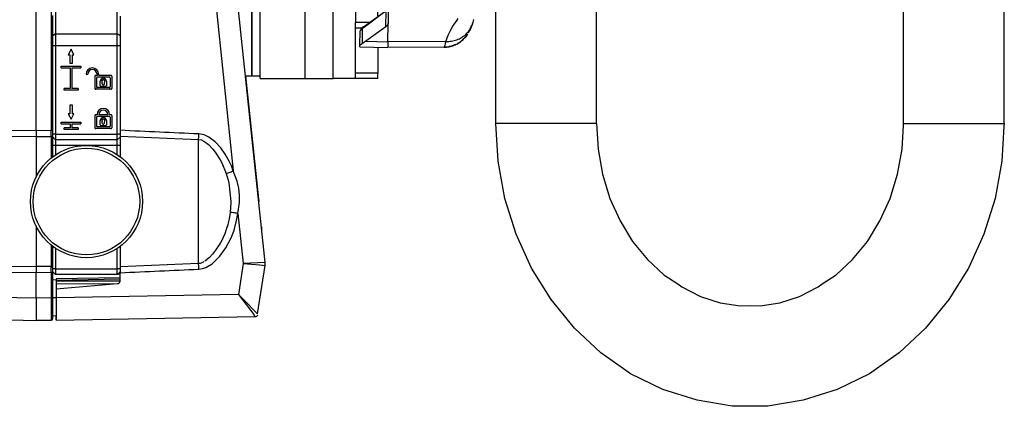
# Model space of a CAD drawing. Header units: millimetres. Extents: x -789 to 806, y 40 to 243.
# Tile 23 of 27: x 630 to 806, y 40 to 109. Entities that reach past the tile are written whole.
import ezdxf

# ---------------------------------------------------------------- set-up
doc = ezdxf.new("R2010")
doc.units = ezdxf.units.MM

# ---------------------------------------------------------------- blocks, each defined once
blk = doc.blocks.new('Abdeckung-1__10', base_point=(618.44, 55.22))
at = {"color": 7, "linetype": 'Continuous'}
blk.add_line((635.58, 55.27), (632.87, 55.22), dxfattribs=at)
blk.add_arc((635.57, 55.57), 0.3, 271, 0, dxfattribs=at)
blk = doc.blocks.new('Griff-1__13', base_point=(636.47, 55.29))
at = {"color": 7, "linetype": 'Continuous'}
for p, q in [((670.23, 98.82), (672.36, 78.57)), ((672.36, 78.57), (672.6, 76.36)), ((673.06, 71.89), (673.11, 71.47)), ((673.11, 71.47), (673.13, 71.32)), ((636.47, 55.81), (636.47, 56.09)), ((636.47, 55.29), (636.47, 55.81))]:
    blk.add_line(p, q, dxfattribs=at)
blk = doc.blocks.new('Abdeckung-2__14', base_point=(616.12, 55.22))
at = {"color": 1, "linetype": 'Continuous'}
for p, q in [((632.87, 89.03), (632.87, 119.35)), ((635.58, 119.35), (635.58, 89.05)), ((632.87, 89.03), (622.8, 89.1)), ((622.8, 88.08), (632.87, 88.01)), ((635.58, 89.05), (632.87, 89.03)), ((632.87, 89.03), (632.87, 88.01)), ((632.87, 88.01), (635.58, 88.03)), ((632.87, 88.01), (632.87, 81.21)), ((635.87, 89.05), (635.58, 89.05)), ((635.58, 88.03), (635.58, 85.63)), ((635.58, 85.63), (635.58, 84.16)), ((632.87, 81.21), (632.87, 80.74)), ((632.87, 72.11), (632.87, 71.64)), ((632.87, 71.64), (632.87, 64.84)), ((635.58, 68.6), (635.58, 64.82)), ((632.87, 64.84), (622.8, 64.77)), ((622.8, 63.75), (632.87, 63.82)), ((635.58, 64.82), (632.87, 64.84)), ((632.87, 64.84), (632.87, 63.82)), ((632.87, 59.22), (632.87, 63.82)), ((632.87, 63.82), (635.58, 63.8)), ((635.87, 63.8), (635.58, 63.8)), ((635.58, 63.8), (635.58, 59.27)), ((632.87, 59.22), (622.8, 59.4)), ((635.58, 59.27), (632.87, 59.22)), ((635.87, 59.27), (635.58, 59.27)), ((635.58, 59.27), (635.58, 55.43)), ((636.47, 59.29), (635.87, 59.27)), ((635.58, 55.43), (635.58, 55.27))]:
    blk.add_line(p, q, dxfattribs=at)
at = {"color": 7, "linetype": 'Continuous'}
for p, q in [((635.87, 89.05), (635.87, 109.56)), ((635.86, 88.15), (635.87, 89.05)), ((635.87, 87.92), (635.86, 88.15)), ((635.87, 86.41), (635.87, 87.92)), ((635.87, 84.4), (635.87, 86.41)), ((635.87, 64.62), (635.87, 68.46)), ((635.87, 63.8), (635.87, 64.62)), ((635.87, 59.27), (635.87, 63.8)), ((635.87, 63.8), (636.08, 63.72)), ((647.47, 63.52), (647.87, 63.52)), ((636.47, 62.43), (635.87, 62.48)), ((632.87, 59.22), (632.87, 55.22)), ((635.87, 55.57), (635.87, 59.27)), ((622.79, 55.5), (632.87, 55.22)), ((632.87, 55.22), (635.58, 55.27)), ((635.87, 56.06), (636.47, 56.12))]:
    blk.add_line(p, q, dxfattribs=at)
blk.add_arc((635.57, 55.57), 0.3, 271, 0, dxfattribs=at)
at = {"color": 1, "linetype": 'Continuous'}
for points in [[(635.58, 88.03), (635.58, 88.25), (635.58, 88.5), (635.58, 88.77), (635.58, 89.05)], [(635.58, 88.03), (635.65, 88.04), (635.72, 88.05), (635.79, 88.1), (635.86, 88.15)], [(635.87, 64.62), (635.86, 64.63), (635.8, 64.71), (635.71, 64.79), (635.58, 64.82)], [(635.58, 63.8), (635.58, 64.08), (635.58, 64.35), (635.58, 64.6), (635.58, 64.82)]]:
    blk.add_spline(points, degree=3, dxfattribs=at)
blk = doc.blocks.new('Griff-2__15', base_point=(619.15, 55.29))
at = {"color": 1, "linetype": 'Continuous'}
for p, q in [((664.12, 119.35), (668.06, 81.88)), ((647.87, 88.09), (661.87, 87.49)), ((662.85, 88.3), (661.91, 88.47)), ((663.71, 87.9), (662.85, 88.3)), ((664.84, 87.04), (663.71, 87.9)), ((661.87, 65.36), (661.87, 87.49)), ((661.87, 87.49), (662.37, 87.39)), ((662.37, 87.39), (662.82, 87.18)), ((662.82, 87.18), (662.99, 87.07)), ((662.99, 87.07), (663.64, 86.56)), ((663.64, 86.56), (664.41, 85.76)), ((665.81, 86), (664.84, 87.04)), ((664.41, 85.76), (664.82, 85.24)), ((664.82, 85.24), (664.97, 85.03)), ((664.97, 85.03), (665.73, 83.84)), ((666.63, 84.84), (665.81, 86)), ((667.32, 83.61), (666.63, 84.84)), ((665.73, 83.84), (666.01, 83.3)), ((666.01, 83.3), (666.8, 81.43)), ((667.72, 82.76), (667.32, 83.61)), ((668.06, 81.88), (667.72, 82.76)), ((666.8, 81.43), (667.15, 80.23)), ((668.77, 80.07), (668.06, 81.88)), ((667.15, 80.23), (667.27, 79.73)), ((667.27, 79.73), (667.62, 76.42)), ((669.05, 78.82), (668.77, 80.07)), ((669.19, 77.53), (669.05, 78.82)), ((669.17, 76.23), (669.19, 77.53)), ((667.62, 76.24), (667.51, 74.49)), ((667.62, 76.42), (667.62, 76.24)), ((668.86, 74.32), (669.17, 76.23)), ((667.51, 74.49), (667.33, 73.37)), ((668.64, 73.04), (668.86, 74.32)), ((668.86, 74.32), (669.8, 65.37)), ((667.07, 72.27), (666.86, 71.59)), ((667.16, 72.62), (667.07, 72.27)), ((667.33, 73.37), (667.16, 72.62)), ((668.33, 71.79), (668.64, 73.04)), ((666.52, 70.67), (665.81, 69.15)), ((666.86, 71.59), (666.52, 70.67)), ((667.67, 69.98), (668.13, 71.16)), ((668.13, 71.16), (668.33, 71.79)), ((665.56, 68.72), (664.9, 67.73)), ((665.73, 69.02), (665.56, 68.72)), ((665.81, 69.15), (665.73, 69.02)), ((666.75, 68.2), (667.67, 69.98)), ((664.36, 67.04), (663.8, 66.44)), ((664.9, 67.73), (664.36, 67.04)), ((665.67, 66.69), (666.75, 68.2)), ((661.87, 65.36), (647.87, 64.76)), ((662.16, 65.4), (661.87, 65.36)), ((662.43, 65.48), (662.16, 65.4)), ((662.83, 65.67), (662.43, 65.48)), ((663.8, 66.44), (663, 65.78)), ((663.17, 64.68), (664.28, 65.34)), ((664.28, 65.34), (665.67, 66.69)), ((669.8, 65.37), (668.99, 59.85)), ((673.73, 65.54), (669.8, 65.37)), ((669.8, 65.37), (672.79, 65.12)), ((672.79, 65.12), (673.72, 65.04)), ((661.91, 64.38), (662.56, 64.47)), ((662.56, 64.47), (663.17, 64.68)), ((636.47, 62.44), (647.87, 62.64)), ((636.47, 62.3), (647.87, 62.3)), ((647.87, 62.3), (647.87, 62.64)), ((668.99, 59.85), (636.47, 59.29)), ((668.99, 59.85), (671.1, 57.09)), ((670.32, 58.53), (668.99, 59.85)), ((671.87, 56.95), (670.32, 58.53)), ((671.1, 57.09), (671.7, 56.28)), ((671.7, 56.28), (671.8, 56.14)), ((672.19, 56.62), (671.87, 56.95)), ((672.38, 56.42), (672.19, 56.62)), ((671.8, 56.14), (671.96, 55.91))]:
    blk.add_line(p, q, dxfattribs=at)
at = {"color": 7, "linetype": 'Continuous'}
for p, q in [((673.73, 65.54), (668.08, 119.35)), ((672.38, 56.42), (673.72, 65.04)), ((647.87, 63.96), (647.87, 63.74)), ((647.87, 62.64), (647.87, 63.74)), ((647.87, 62.84), (636.47, 62.64)), ((636.47, 62.64), (636.47, 62.44)), ((636.47, 62.44), (636.47, 62.3)), ((636.47, 62.3), (636.47, 61.77)), ((636.47, 61.77), (647.42, 61.8)), ((636.47, 60.84), (647.42, 61.8)), ((636.47, 61.77), (636.47, 60.84)), ((636.47, 60.84), (636.47, 59.29)), ((636.47, 59.29), (636.47, 55.29)), ((636.47, 55.29), (671.96, 55.91))]:
    blk.add_line(p, q, dxfattribs=at)
blk.add_arc((671.96, 56.41), 0.5, 271.0113, 337.5535, dxfattribs=at)
at = {"color": 1, "linetype": 'Continuous'}
for points in [[(661.91, 88.47), (654.89, 88.79), (647.87, 89.11)], [(661.87, 87.49), (661.88, 87.7), (661.89, 87.94), (661.9, 88.2), (661.91, 88.47)], [(666.8, 81.43), (666.98, 81.5), (667.33, 81.62), (667.68, 81.74), (668.06, 81.88)], [(668.86, 74.32), (668.45, 74.37), (668.07, 74.42), (667.7, 74.47), (667.51, 74.49)], [(661.91, 64.38), (661.9, 64.65), (661.89, 64.91), (661.88, 65.15), (661.87, 65.36)], [(647.87, 63.74), (654.89, 64.06), (661.91, 64.38)], [(647.42, 61.8), (647.51, 61.82), (647.65, 61.88), (647.72, 61.93), (647.79, 62.03), (647.85, 62.2), (647.87, 62.3)], [(671.96, 55.91), (672.07, 55.93), (672.24, 55.99), (672.32, 56.06), (672.42, 56.22)]]:
    blk.add_spline(points, degree=3, dxfattribs=at)
at = {"color": 7, "linetype": 'Continuous'}
blk.add_spline([(673.72, 65.04), (673.74, 65.29), (673.73, 65.54)], degree=3, dxfattribs=at)
blk = doc.blocks.new('Kappe', base_point=(690.63, 103.84))
at = {"color": 7, "linetype": 'Continuous'}
for p, q in [((695.73, 114.28), (695.67, 108.14)), ((691.29, 107.55), (695.48, 110.56)), ((690.89, 107.23), (690.8, 107.1)), ((691.29, 107.55), (690.89, 107.23)), ((695.29, 107.55), (691.68, 104.97)), ((695.57, 107.83), (695.29, 107.55)), ((695.67, 108.14), (695.57, 107.83)), ((710.39, 107.21), (710.22, 106.88)), ((710.49, 107.47), (710.39, 107.21)), ((710.71, 108.07), (710.49, 107.47)), ((710.71, 108.07), (710.86, 108.41)), ((710.86, 108.41), (710.92, 108.63)), ((710.92, 108.63), (710.96, 108.87)), ((690.64, 104.2), (690.67, 106.85)), ((690.8, 107.1), (690.67, 106.85)), ((709.34, 105.6), (709.08, 105.34)), ((709.75, 106.1), (709.34, 105.6)), ((709.88, 106.27), (709.75, 106.1)), ((710.22, 106.88), (709.98, 106.43)), ((690.63, 103.97), (690.64, 104.2)), ((690.63, 103.97), (695.63, 103.84)), ((690.74, 104.37), (690.64, 104.2)), ((691.02, 104.55), (690.74, 104.37)), ((691.35, 104.75), (691.02, 104.55)), ((691.68, 104.97), (691.35, 104.75)), ((705.67, 103.92), (695.63, 103.84)), ((706.27, 103.93), (705.67, 103.92)), ((706.58, 104.03), (706.27, 103.93)), ((706.86, 104.04), (706.58, 104.03)), ((707.51, 104.32), (706.86, 104.04)), ((707.98, 104.47), (707.51, 104.32)), ((708.08, 104.6), (707.98, 104.47)), ((708.49, 104.78), (708.08, 104.6)), ((708.94, 105.18), (708.49, 104.78)), ((709.08, 105.34), (708.94, 105.18))]:
    blk.add_line(p, q, dxfattribs=at)
at = {"color": 1, "linetype": 'Continuous'}
for p, q in [((695.32, 110.4), (691.24, 107.33)), ((695.29, 107.55), (695.32, 110.4)), ((707.98, 108.75), (708.18, 109.02)), ((691.04, 107.19), (690.67, 106.85)), ((691.04, 107.19), (691.02, 104.55)), ((691.24, 107.33), (691.04, 107.19)), ((695.64, 104.87), (695.67, 108.14)), ((706.93, 107.13), (707.25, 107.68)), ((707.25, 107.68), (707.98, 108.75)), ((705.99, 104.94), (706.4, 106.04)), ((706.4, 106.04), (706.52, 106.32)), ((706.52, 106.32), (706.93, 107.13)), ((691.68, 104.97), (695.64, 104.87)), ((695.64, 104.87), (695.63, 103.84)), ((705.99, 104.94), (695.64, 104.87)), ((705.67, 103.92), (705.85, 104.31)), ((705.85, 104.31), (705.89, 104.5)), ((705.89, 104.5), (705.99, 104.94))]:
    blk.add_line(p, q, dxfattribs=at)
for points in [[(691.1, 107.41), (691.09, 107.39), (691.07, 107.3), (691.04, 107.2), (691.04, 107.19)], [(691.29, 107.55), (691.29, 107.53), (691.27, 107.44), (691.24, 107.35), (691.24, 107.33)], [(705.99, 104.94), (706.99, 105), (707.95, 105.25), (708.82, 105.67), (709.58, 106.25), (710.18, 106.97), (710.62, 107.79)]]:
    blk.add_spline(points, degree=3, dxfattribs=at)
at = {"color": 7, "linetype": 'Continuous'}
blk.add_spline([(705.67, 103.92), (706.56, 104.01), (707.42, 104.26), (708.22, 104.65), (708.94, 105.18)], degree=3, dxfattribs=at)
blk = doc.blocks.new('Griff-links', base_point=(714.87, 39.94))
at = {"color": 7, "linetype": 'Continuous'}
for p, q in [((787.6, 90.32), (787.6, 192.32)), ((805.6, 90.32), (805.6, 192.32)), ((714.87, 90.32), (714.87, 119.32)), ((732.87, 90.32), (732.87, 119.32)), ((715.3, 83.6), (714.87, 90.32)), ((732.87, 90.32), (733.12, 85.75)), ((787.35, 85.75), (787.6, 89.96)), ((787.6, 89.96), (787.6, 90.32)), ((805.54, 89.77), (805.17, 83.6)), ((805.6, 90.32), (805.54, 89.77)), ((733.12, 85.75), (733.93, 81.27)), ((786.55, 81.27), (787.35, 85.75)), ((716.52, 76.99), (715.3, 83.6)), ((805.17, 83.6), (803.96, 76.99)), ((733.93, 81.27), (735.25, 76.97)), ((785.23, 76.97), (786.55, 81.27)), ((718.52, 70.61), (716.52, 76.99)), ((735.25, 76.97), (737.05, 72.96)), ((783.42, 72.96), (785.23, 76.97)), ((803.96, 76.99), (801.95, 70.61)), ((737.05, 72.96), (739.3, 69.31)), ((781.18, 69.31), (783.42, 72.96)), ((721.28, 64.56), (718.52, 70.61)), ((801.95, 70.61), (799.19, 64.56)), ((739.3, 69.31), (741.93, 66.1)), ((778.54, 66.1), (781.18, 69.31)), ((741.93, 66.1), (744.89, 63.39)), ((775.59, 63.39), (778.54, 66.1)), ((724.76, 58.95), (721.28, 64.56)), ((744.89, 63.39), (747.36, 61.74)), ((773.12, 61.74), (775.59, 63.39)), ((799.19, 64.56), (795.71, 58.95)), ((747.36, 61.74), (748.08, 61.21)), ((772.39, 61.21), (773.12, 61.74)), ((748.08, 61.21), (751.42, 59.5)), ((769.06, 59.5), (772.39, 61.21)), ((728.91, 53.89), (724.76, 58.95)), ((751.42, 59.5), (754.9, 58.38)), ((754.9, 58.38), (758.45, 57.86)), ((762.02, 57.86), (765.58, 58.38)), ((765.58, 58.38), (769.06, 59.5)), ((795.71, 58.95), (791.57, 53.89)), ((758.45, 57.86), (760.24, 57.9)), ((760.24, 57.9), (762.02, 57.86)), ((733.65, 49.45), (728.91, 53.89)), ((791.57, 53.89), (786.82, 49.45)), ((737.69, 46.59), (733.65, 49.45)), ((786.82, 49.45), (782.78, 46.59)), ((738.93, 45.74), (737.69, 46.59)), ((744.7, 42.94), (738.93, 45.74)), ((781.54, 45.74), (775.77, 42.94)), ((782.78, 46.59), (781.54, 45.74)), ((750.78, 41.01), (744.7, 42.94)), ((775.77, 42.94), (769.69, 41.01)), ((757.06, 39.99), (750.78, 41.01)), ((769.69, 41.01), (763.42, 39.99)), ((760.24, 39.94), (757.06, 39.99)), ((763.42, 39.99), (760.24, 39.94))]:
    blk.add_line(p, q, dxfattribs=at)
at = {"color": 1, "linetype": 'Continuous'}
for p, q in [((726.2, 90.32), (714.87, 90.32)), ((732.87, 90.32), (726.2, 90.32)), ((787.6, 90.32), (788.9, 90.32)), ((788.9, 90.32), (805.6, 90.32))]:
    blk.add_line(p, q, dxfattribs=at)
blk = doc.blocks.new('CFK-Haltebügel-kpl_', base_point=(-788.85, 39.94))
for name, p in [('Griff-links', (714.87, 39.94)), ('Kappe', (690.63, 103.84))]:
    blk.add_blockref(name, p)
blk = doc.blocks.new('Carbonbügel', base_point=(-788.85, 39.94))
blk.add_blockref('CFK-Haltebügel-kpl_', (-788.85, 39.94))
blk = doc.blocks.new('Fuss-oben__70', base_point=(635.87, 63.42))
at = {"color": 7, "linetype": 'Continuous'}
for p, q in [((635.87, 210.92), (636.37, 211.42)), ((635.87, 208.42), (635.87, 210.92)), ((636.37, 211.42), (647.37, 211.42)), ((636.37, 211.42), (636.37, 208.42)), ((647.37, 211.42), (647.87, 210.92)), ((647.37, 208.42), (647.37, 211.42)), ((647.87, 210.92), (647.87, 208.42)), ((635.87, 172.4), (635.87, 208.42)), ((636.37, 208.42), (636.37, 172.4)), ((647.37, 172.4), (647.37, 208.42)), ((647.87, 208.42), (647.87, 172.4)), ((635.87, 170.93), (635.87, 172.4)), ((636.37, 172.4), (636.37, 170.64)), ((647.37, 170.64), (647.37, 172.4)), ((647.87, 172.4), (647.87, 170.93)), ((635.87, 163.22), (635.87, 170.93)), ((636.37, 170.64), (636.37, 163.22)), ((647.37, 163.22), (647.37, 170.64)), ((647.87, 170.93), (647.87, 163.22)), ((636.37, 112.21), (636.37, 106.3)), ((647.37, 106.3), (647.37, 111.32)), ((635.87, 105.95), (635.87, 109.56)), ((647.87, 109.48), (647.87, 105.95)), ((635.87, 104.18), (635.87, 105.95)), ((636.37, 106.3), (636.37, 104.18)), ((647.37, 104.18), (647.37, 106.3)), ((647.87, 105.95), (647.87, 104.18)), ((635.87, 88.42), (635.87, 104.18)), ((636.37, 104.18), (636.37, 88.42)), ((647.37, 88.42), (647.37, 104.18)), ((647.87, 104.18), (647.87, 88.42)), ((639.12, 103.57), (638.62, 102.57)), ((638.62, 102.57), (638.87, 102.57)), ((638.87, 102.57), (638.87, 101.07)), ((639.62, 102.57), (639.12, 103.57)), ((639.37, 101.07), (639.37, 102.57)), ((639.37, 102.57), (639.62, 102.57)), ((637.37, 100.27), (637.37, 100.57)), ((637.37, 100.57), (640.87, 100.57)), ((637.37, 100.27), (638.97, 100.27)), ((638.87, 101.07), (639.37, 101.07)), ((638.97, 100.27), (638.97, 96.57)), ((639.27, 100.27), (639.27, 96.57)), ((639.27, 100.27), (640.87, 100.27)), ((640.87, 100.57), (640.87, 100.27)), ((641.8, 99.1), (642.1, 99.1)), ((643.37, 98.75), (643.37, 96.57)), ((643.75, 98.9), (643.52, 98.9)), ((643.67, 98.45), (643.67, 96.87)), ((643.75, 99.1), (643.75, 98.9)), ((645.92, 98.6), (643.82, 98.6)), ((644.05, 98.9), (644.05, 99.1)), ((646.22, 98.9), (644.05, 98.9)), ((646.07, 98.45), (646.07, 96.87)), ((646.37, 98.75), (646.37, 96.57)), ((645.92, 96.72), (643.82, 96.72)), ((644.31, 97.07), (644.31, 97.84)), ((645.29, 96.92), (644.46, 96.92)), ((644.67, 97.37), (644.67, 97.61)), ((645.07, 97.37), (645.07, 97.61)), ((645.44, 97.84), (645.44, 97.07)), ((638.97, 96.57), (637.87, 96.57)), ((637.87, 96.27), (637.87, 96.57)), ((640.37, 96.27), (637.87, 96.27)), ((640.37, 96.57), (639.27, 96.57)), ((640.37, 96.57), (640.37, 96.27)), ((646.22, 96.42), (643.52, 96.42)), ((639.37, 93.57), (638.87, 93.57)), ((638.87, 93.57), (638.87, 92.07)), ((639.37, 92.07), (639.37, 93.57)), ((638.62, 92.07), (639.12, 91.07)), ((638.87, 92.07), (638.62, 92.07)), ((639.12, 91.07), (639.62, 92.07)), ((639.62, 92.07), (639.37, 92.07)), ((643.37, 91.75), (643.37, 89.57)), ((643.75, 91.9), (643.52, 91.9)), ((643.67, 91.45), (643.67, 89.87)), ((645.92, 91.6), (643.82, 91.6)), ((645.7, 91.9), (644.05, 91.9)), ((646.22, 91.9), (646, 91.9)), ((646.07, 91.45), (646.07, 89.87)), ((646.37, 91.75), (646.37, 89.57)), ((637.37, 90.27), (637.37, 90.57)), ((637.37, 90.57), (640.87, 90.57)), ((637.37, 90.27), (638.97, 90.27)), ((638.97, 90.27), (638.97, 89.57)), ((639.27, 90.27), (640.87, 90.27)), ((639.27, 90.27), (639.27, 89.57)), ((640.87, 90.57), (640.87, 90.27)), ((645.92, 89.72), (643.82, 89.72)), ((644.31, 90.07), (644.31, 90.84)), ((645.29, 89.92), (644.46, 89.92)), ((644.67, 90.37), (644.67, 90.61)), ((645.07, 90.37), (645.07, 90.61)), ((645.44, 90.84), (645.44, 90.07)), ((635.87, 87.92), (635.87, 88.42)), ((636.37, 87.42), (635.87, 87.92)), ((635.87, 86.42), (635.87, 87.92)), ((636.37, 88.42), (636.37, 87.42)), ((637.87, 89.27), (637.87, 89.57)), ((638.97, 89.57), (637.87, 89.57)), ((640.37, 89.27), (637.87, 89.27)), ((640.37, 89.57), (639.27, 89.57)), ((640.37, 89.57), (640.37, 89.27)), ((646.22, 89.42), (643.52, 89.42)), ((647.37, 87.42), (647.37, 88.42)), ((647.87, 87.92), (647.37, 87.42)), ((647.87, 88.42), (647.87, 87.92)), ((647.87, 87.92), (647.87, 86.42)), ((635.87, 84.4), (635.87, 86.42)), ((647.37, 87.42), (636.37, 87.42)), ((636.37, 87.42), (636.37, 86.42)), ((636.37, 86.42), (636.37, 84.77)), ((647.37, 86.42), (647.37, 87.42)), ((647.37, 84.72), (647.37, 86.42)), ((647.87, 86.42), (647.87, 84.42)), ((635.87, 64.42), (635.87, 68.45)), ((636.37, 68.08), (636.37, 64.42)), ((647.37, 64.42), (647.37, 68.13)), ((647.87, 68.43), (647.87, 64.42)), ((635.87, 63.92), (635.87, 64.42)), ((636.37, 63.42), (635.87, 63.92)), ((636.37, 64.42), (636.37, 63.42)), ((647.37, 63.42), (636.37, 63.42)), ((647.37, 63.42), (647.37, 64.42)), ((647.87, 63.92), (647.37, 63.42)), ((647.87, 64.42), (647.87, 63.92))]:
    blk.add_line(p, q, dxfattribs=at)
at = {"color": 1, "linetype": 'Continuous'}
for p, q in [((635.87, 208.42), (636.37, 208.42)), ((647.37, 208.42), (636.37, 208.42)), ((647.37, 208.42), (647.87, 208.42)), ((635.87, 172.4), (636.37, 172.4)), ((636.37, 172.4), (647.37, 172.4)), ((647.37, 172.4), (647.87, 172.4)), ((635.87, 170.93), (636.37, 170.64)), ((647.37, 170.64), (636.37, 170.64)), ((647.37, 170.64), (647.87, 170.93)), ((636.37, 106.3), (635.87, 105.95)), ((636.37, 106.3), (647.37, 106.3)), ((647.87, 105.95), (647.37, 106.3)), ((636.37, 104.18), (635.87, 104.18)), ((647.37, 104.18), (636.37, 104.18)), ((647.87, 104.18), (647.37, 104.18)), ((636.37, 88.42), (635.87, 88.42)), ((636.37, 88.42), (647.37, 88.42)), ((647.87, 88.42), (647.37, 88.42)), ((636.37, 86.42), (635.87, 86.42)), ((647.37, 86.42), (636.37, 86.42)), ((647.87, 86.42), (647.37, 86.42)), ((636.37, 64.42), (635.87, 64.42)), ((636.37, 64.42), (647.37, 64.42)), ((647.87, 64.42), (647.37, 64.42))]:
    blk.add_line(p, q, dxfattribs=at)
at = {"color": 7, "linetype": 'Continuous'}
for centre, radius, start, end in [((642.92, 99.1), 1.12, 0, 180), ((642.92, 99.1), 0.825, 0, 180), ((643.52, 98.75), 0.15, 90, 180), ((643.82, 98.45), 0.15, 90, 180), ((644.87, 97.84), 0.562, 0, 180), ((645.92, 98.45), 0.15, 360, 90), ((646.22, 98.75), 0.15, 360, 90), ((643.82, 96.87), 0.15, 180, 270), ((644.46, 97.07), 0.15, 180, 270), ((644.87, 97.84), 0.3, 311.8103, 228.1897), ((644.87, 97.42), 0.2, 192.2446, 285.8279), ((644.92, 97.37), 0.15, 270, 0), ((645.29, 97.07), 0.15, 270, 0), ((645.92, 96.87), 0.15, 270, 0), ((643.52, 96.57), 0.15, 180, 270), ((646.22, 96.57), 0.15, 270, 360), ((643.52, 91.75), 0.15, 90, 180), ((643.82, 91.45), 0.15, 90, 180), ((644.87, 91.9), 1.12, 0, 180), ((644.87, 91.9), 0.825, 0, 180), ((644.87, 90.84), 0.562, 0, 180), ((645.92, 91.45), 0.15, 0, 90), ((646.22, 91.75), 0.15, 0, 90), ((643.82, 89.87), 0.15, 180, 270), ((644.46, 90.07), 0.15, 180, 270), ((644.87, 90.84), 0.3, 311.8103, 228.1897), ((644.82, 90.37), 0.15, 180, 270), ((644.88, 90.42), 0.2, 254.1721, 347.7554), ((645.29, 90.07), 0.15, 270, 360), ((645.92, 89.87), 0.15, 270, 360), ((643.52, 89.57), 0.15, 180, 270), ((646.22, 89.57), 0.15, 270, 0)]:
    blk.add_arc(centre, radius, start, end, dxfattribs=at)
blk = doc.blocks.new('Bolzen__71', base_point=(631.87, 66.42))
at = {"color": 7, "linetype": 'Continuous'}
blk.add_circle((641.87, 76.42), 10, dxfattribs=at)
at = {"color": 1, "linetype": 'Continuous'}
blk.add_circle((641.87, 76.42), 9.5, dxfattribs=at)
blk = doc.blocks.new('Fuss-oben-montiert__72', base_point=(631.87, 63.42))
for name, p in [('Fuss-oben__70', (635.87, 63.42)), ('Bolzen__71', (631.87, 66.42))]:
    blk.add_blockref(name, p)
blk = doc.blocks.new('Friktionsscheibe__74', base_point=(667.37, 98.82))
at = {"color": 7, "linetype": 'Continuous'}
for p, q in [((667.37, 183.82), (671.37, 183.82)), ((671.37, 183.82), (671.37, 167.49)), ((671.37, 167.49), (671.37, 163.22)), ((671.37, 119.36), (671.37, 117.56)), ((671.37, 117.56), (671.37, 105.28)), ((671.37, 105.28), (671.37, 104.61)), ((671.37, 104.61), (671.37, 102.5)), ((671.37, 102.5), (671.37, 101.2)), ((671.37, 101.2), (671.37, 100.47)), ((671.37, 100.47), (671.37, 98.82)), ((670.23, 98.82), (671.37, 98.82))]:
    blk.add_line(p, q, dxfattribs=at)
blk = doc.blocks.new('Buegelauge__77', base_point=(672.87, 98.32))
at = {"color": 7, "linetype": 'Continuous'}
for p, q in [((672.87, 184.32), (680.87, 184.32)), ((672.87, 163.22), (672.87, 184.32)), ((685.87, 184.32), (680.87, 184.32)), ((689.87, 184.32), (685.87, 184.32)), ((689.87, 184.32), (693.87, 184.32)), ((689.87, 183.32), (689.87, 184.32)), ((689.87, 175.32), (689.87, 183.32)), ((693.87, 183.32), (693.87, 184.32)), ((693.87, 183.32), (693.87, 178.92)), ((689.87, 175.32), (689.87, 174.32)), ((689.87, 174.32), (689.87, 163.22)), ((693.87, 163.22), (693.87, 173.75)), ((672.87, 98.32), (672.87, 119.35)), ((689.87, 119.35), (689.87, 108.32)), ((693.87, 109.49), (693.87, 119.36)), ((689.87, 107.32), (689.87, 108.32)), ((691.01, 107.32), (689.87, 107.32)), ((689.87, 99.32), (689.87, 107.32)), ((693.87, 103.88), (693.87, 99.32)), ((689.87, 98.32), (689.87, 99.32)), ((693.87, 98.32), (693.87, 99.32)), ((672.87, 98.32), (680.87, 98.32)), ((680.87, 98.32), (685.87, 98.32)), ((689.87, 98.32), (685.87, 98.32)), ((693.87, 98.32), (689.87, 98.32))]:
    blk.add_line(p, q, dxfattribs=at)
at = {"color": 1, "linetype": 'Continuous'}
for p, q in [((680.87, 167.62), (680.87, 184.32)), ((685.87, 171.91), (685.87, 184.32)), ((689.87, 183.32), (693.87, 183.32)), ((689.87, 174.32), (693.13, 174.32)), ((680.87, 98.32), (680.87, 115.02)), ((685.87, 98.32), (685.87, 110.74)), ((692.32, 108.32), (689.87, 108.32)), ((693.87, 99.32), (689.87, 99.32))]:
    blk.add_line(p, q, dxfattribs=at)
blk = doc.blocks.new('Buegelscheibe__78', base_point=(671.37, 98.82))
at = {"color": 7, "linetype": 'Continuous'}
for p, q in [((671.37, 167.49), (671.37, 183.82)), ((671.37, 183.82), (672.87, 183.82)), ((671.37, 163.22), (671.37, 167.49)), ((671.37, 117.56), (671.37, 119.36)), ((671.37, 105.28), (671.37, 117.56)), ((671.37, 104.61), (671.37, 105.28)), ((671.37, 102.5), (671.37, 104.61)), ((671.37, 101.2), (671.37, 102.5)), ((671.37, 100.47), (671.37, 101.2)), ((671.37, 98.82), (671.37, 100.47)), ((671.37, 98.82), (672.87, 98.82))]:
    blk.add_line(p, q, dxfattribs=at)
blk = doc.blocks.new('Schweißmutter-DIN929-M8__79', base_point=(684.27, 163.22))
at = {"color": 7, "linetype": 'Continuous'}
for p, q in [((689.87, 171.91), (684.27, 171.91)), ((684.27, 171.91), (684.27, 167.87)), ((689.87, 167.87), (684.27, 167.87)), ((684.27, 167.87), (684.27, 163.22))]:
    blk.add_line(p, q, dxfattribs=at)
blk = doc.blocks.new('Schweißmutter-DIN929-M8_1__80', base_point=(684.27, 110.74))
at = {"color": 7, "linetype": 'Continuous'}
for p, q in [((684.27, 119.36), (684.27, 114.78)), ((684.27, 114.78), (689.87, 114.78)), ((684.27, 114.78), (684.27, 110.74)), ((684.27, 110.74), (689.87, 110.74))]:
    blk.add_line(p, q, dxfattribs=at)
blk = doc.blocks.new('Buegellager-mont___81', base_point=(671.37, 98.32))
for name, p in [('Buegelscheibe__78', (671.37, 98.82)), ('Buegelauge__77', (672.87, 98.32)), ('Schweißmutter-DIN929-M8__79', (684.27, 163.22)), ('Schweißmutter-DIN929-M8_1__80', (684.27, 110.74))]:
    blk.add_blockref(name, p)
blk = doc.blocks.new('Seitenteil-kpl_-Antenne__82', base_point=(631.87, 63.42))
for name, p in [('Fuss-oben-montiert__72', (631.87, 63.42)), ('Friktionsscheibe__74', (667.37, 98.82)), ('Buegellager-mont___81', (671.37, 98.32))]:
    blk.add_blockref(name, p)
blk = doc.blocks.new('Gehaeuse-kpl___83', base_point=(-722.07, 63.42))
blk.add_blockref('Seitenteil-kpl_-Antenne__82', (631.87, 63.42))
blk = doc.blocks.new('Montage-fuer-Funktionstest__84', base_point=(-722.07, 63.42))
blk.add_blockref('Gehaeuse-kpl___83', (-722.07, 63.42))
blk = doc.blocks.new('S360-C__85', base_point=(-788.85, 39.94))
for name, p in [('Carbonbügel', (-788.85, 39.94)), ('Griff-2__15', (619.15, 55.29)), ('Griff-1__13', (636.47, 55.29)), ('Abdeckung-2__14', (616.12, 55.22)), ('Abdeckung-1__10', (618.44, 55.22)), ('Montage-fuer-Funktionstest__84', (-722.07, 63.42))]:
    blk.add_blockref(name, p)
blk = doc.blocks.new('DrfsichtA', base_point=(-18, 110))
blk.add_blockref('S360-C__85', (-788.85, 39.94))

msp = doc.modelspace()

# ---------------------------------------------------------------- block references
msp.add_blockref('DrfsichtA', (-18, 110))

doc.saveas('drawing.dxf')
